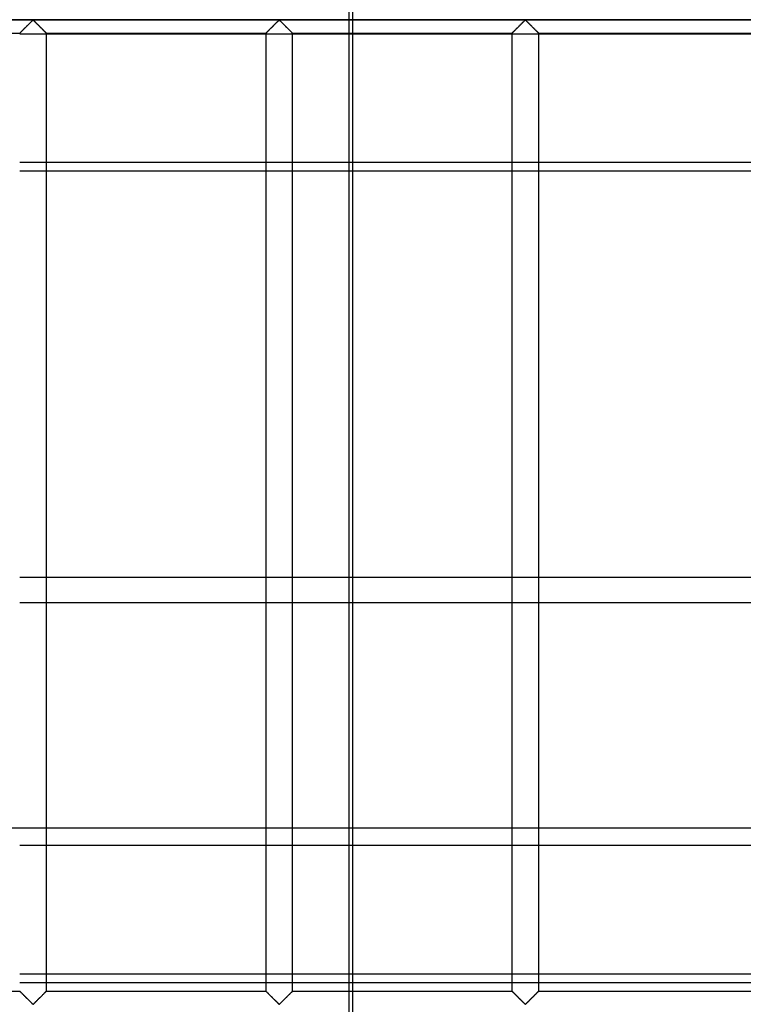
# Model space of a CAD drawing. Header units: millimetres. Extents: x -572 to 572, y -572 to 572.
# Tile 11 of 59: x -140 to -5, y -459 to -276. Entities that reach past the tile are written whole.
import ezdxf

# ---------------------------------------------------------------- set-up
doc = ezdxf.new("R2010")
doc.units = ezdxf.units.MM
doc.layers.add('MAIN-1', color=7, linetype='Continuous')
doc.layers.add('MAIN-2', color=7, linetype='Continuous')

msp = doc.modelspace()

# ---------------------------------------------------------------- linework, layer by layer
at = {"layer": 'MAIN-1'}
for p, q in [((551.25, -275.62), (-551.25, -275.62)), ((-139.7, -277.52), (-139.6, -277.41)), ((-139.6, -277.41), (-139.49, -277.3)), ((-139.49, -277.3), (-139.38, -277.19)), ((-139.38, -277.19), (-139.26, -277.08)), ((-139.26, -277.08), (-139.14, -276.96)), ((-139.14, -276.96), (-139.02, -276.84)), ((-139.02, -276.84), (-138.9, -276.72)), ((-138.9, -276.72), (-138.78, -276.6)), ((-138.78, -276.6), (-138.67, -276.48)), ((-138.67, -276.48), (-138.55, -276.37)), ((-138.55, -276.37), (-138.44, -276.25)), ((-138.44, -276.25), (-138.32, -276.14)), ((-138.32, -276.14), (-138.22, -276.04)), ((-138.22, -276.04), (-138.12, -275.94)), ((-138.12, -275.94), (-138.02, -275.84)), ((-138.02, -275.84), (-137.93, -275.76)), ((-137.93, -275.76), (-137.81, -275.7)), ((-137.81, -275.7), (-137.74, -275.73)), ((-137.74, -275.73), (-137.68, -275.77)), ((-137.68, -275.77), (-137.63, -275.82)), ((-137.63, -275.82), (-137.58, -275.87)), ((-137.58, -275.87), (-137.52, -275.92)), ((-137.52, -275.92), (-137.46, -275.98)), ((-137.46, -275.98), (-137.41, -276.04)), ((-137.41, -276.04), (-137.34, -276.1)), ((-137.34, -276.1), (-137.28, -276.16)), ((-137.28, -276.16), (-137.22, -276.22)), ((-137.22, -276.22), (-137.15, -276.29)), ((-137.15, -276.29), (-137.09, -276.35)), ((-137.09, -276.35), (-137.02, -276.42)), ((-137.02, -276.42), (-136.95, -276.49)), ((-136.95, -276.49), (-136.89, -276.55)), ((-136.89, -276.55), (-136.82, -276.62)), ((-136.82, -276.62), (-136.75, -276.69)), ((-136.75, -276.69), (-136.68, -276.76)), ((-136.68, -276.76), (-136.61, -276.83)), ((-136.61, -276.83), (-136.54, -276.9)), ((-136.54, -276.9), (-136.47, -276.97)), ((-136.47, -276.97), (-136.41, -277.03)), ((-136.41, -277.03), (-136.34, -277.1)), ((-136.34, -277.1), (-136.27, -277.17)), ((-136.27, -277.17), (-136.21, -277.23)), ((-136.21, -277.23), (-136.14, -277.3)), ((-136.14, -277.3), (-136.08, -277.36)), ((-136.08, -277.36), (-136.02, -277.42)), ((-136.02, -277.42), (-135.96, -277.48)), ((-93.77, -277.52), (-93.66, -277.41)), ((-93.66, -277.41), (-93.55, -277.3)), ((-93.55, -277.3), (-93.44, -277.19)), ((-93.44, -277.19), (-93.32, -277.08)), ((-93.32, -277.08), (-93.21, -276.96)), ((-93.21, -276.96), (-93.09, -276.84)), ((-93.09, -276.84), (-92.97, -276.72)), ((-92.97, -276.72), (-92.85, -276.6)), ((-92.85, -276.6), (-92.73, -276.48)), ((-92.73, -276.48), (-92.61, -276.37)), ((-92.61, -276.37), (-92.5, -276.25)), ((-92.5, -276.25), (-92.39, -276.14)), ((-92.39, -276.14), (-92.28, -276.04)), ((-92.28, -276.04), (-92.18, -275.94)), ((-92.18, -275.94), (-92.08, -275.84)), ((-92.08, -275.84), (-91.99, -275.76)), ((-91.99, -275.76), (-91.88, -275.7)), ((-91.88, -275.7), (-91.8, -275.73)), ((-91.8, -275.73), (-91.75, -275.77)), ((-91.75, -275.77), (-91.69, -275.82)), ((-91.69, -275.82), (-91.64, -275.87)), ((-91.64, -275.87), (-91.58, -275.92)), ((-91.58, -275.92), (-91.53, -275.98)), ((-91.53, -275.98), (-91.47, -276.04)), ((-91.47, -276.04), (-91.41, -276.1)), ((-91.41, -276.1), (-91.34, -276.16)), ((-91.34, -276.16), (-91.28, -276.22)), ((-91.28, -276.22), (-91.22, -276.29)), ((-91.22, -276.29), (-91.15, -276.35)), ((-91.15, -276.35), (-91.08, -276.42)), ((-91.08, -276.42), (-91.02, -276.49)), ((-91.02, -276.49), (-90.95, -276.55)), ((-90.95, -276.55), (-90.88, -276.62)), ((-90.88, -276.62), (-90.81, -276.69)), ((-90.81, -276.69), (-90.74, -276.76)), ((-90.74, -276.76), (-90.67, -276.83)), ((-90.67, -276.83), (-90.6, -276.9)), ((-90.6, -276.9), (-90.54, -276.97)), ((-90.54, -276.97), (-90.47, -277.03)), ((-90.47, -277.03), (-90.4, -277.1)), ((-90.4, -277.1), (-90.33, -277.17)), ((-90.33, -277.17), (-90.27, -277.23)), ((-90.27, -277.23), (-90.2, -277.3)), ((-90.2, -277.3), (-90.14, -277.36)), ((-90.14, -277.36), (-90.08, -277.42)), ((-90.08, -277.42), (-90.02, -277.48)), ((-47.83, -277.52), (-47.72, -277.41)), ((-47.72, -277.41), (-47.62, -277.3)), ((-47.62, -277.3), (-47.5, -277.19)), ((-47.5, -277.19), (-47.39, -277.08)), ((-47.39, -277.08), (-47.27, -276.96)), ((-47.27, -276.96), (-47.15, -276.84)), ((-47.15, -276.84), (-47.03, -276.72)), ((-47.03, -276.72), (-46.91, -276.6)), ((-46.91, -276.6), (-46.79, -276.48)), ((-46.79, -276.48), (-46.67, -276.37)), ((-46.67, -276.37), (-46.56, -276.25)), ((-46.56, -276.25), (-46.45, -276.14)), ((-46.45, -276.14), (-46.34, -276.04)), ((-46.34, -276.04), (-46.24, -275.94)), ((-46.24, -275.94), (-46.14, -275.84)), ((-46.14, -275.84), (-46.05, -275.76)), ((-46.05, -275.76), (-45.94, -275.7)), ((-45.94, -275.7), (-45.86, -275.73)), ((-45.86, -275.73), (-45.81, -275.77)), ((-45.81, -275.77), (-45.76, -275.82)), ((-45.76, -275.82), (-45.7, -275.87)), ((-45.7, -275.87), (-45.65, -275.92)), ((-45.65, -275.92), (-45.59, -275.98)), ((-45.59, -275.98), (-45.53, -276.04)), ((-45.53, -276.04), (-45.47, -276.1)), ((-45.47, -276.1), (-45.41, -276.16)), ((-45.41, -276.16), (-45.34, -276.22)), ((-45.34, -276.22), (-45.28, -276.29)), ((-45.28, -276.29), (-45.21, -276.35)), ((-45.21, -276.35), (-45.15, -276.42)), ((-45.15, -276.42), (-45.08, -276.49)), ((-45.08, -276.49), (-45.01, -276.55)), ((-45.01, -276.55), (-44.94, -276.62)), ((-44.94, -276.62), (-44.87, -276.69)), ((-44.87, -276.69), (-44.81, -276.76)), ((-44.81, -276.76), (-44.74, -276.83)), ((-44.74, -276.83), (-44.67, -276.9)), ((-44.67, -276.9), (-44.6, -276.97)), ((-44.6, -276.97), (-44.53, -277.03)), ((-44.53, -277.03), (-44.46, -277.1)), ((-44.46, -277.1), (-44.4, -277.17)), ((-44.4, -277.17), (-44.33, -277.23)), ((-44.33, -277.23), (-44.27, -277.3)), ((-44.27, -277.3), (-44.2, -277.36)), ((-44.2, -277.36), (-44.14, -277.42)), ((-44.14, -277.42), (-44.08, -277.48)), ((-181.25, -278.12), (-140.31, -278.12)), ((-140.31, -278.12), (-140.3, -278.12)), ((-140.3, -278.12), (-140.28, -278.1)), ((-140.28, -278.1), (-140.25, -278.06)), ((-140.25, -278.06), (-140.2, -278.02)), ((-140.2, -278.02), (-140.14, -277.96)), ((-140.14, -277.96), (-140.07, -277.89)), ((-140.07, -277.89), (-139.99, -277.81)), ((-139.99, -277.81), (-139.9, -277.72)), ((-139.9, -277.72), (-139.81, -277.62)), ((-139.81, -277.62), (-139.7, -277.52)), ((-135.96, -277.48), (-135.9, -277.54)), ((-135.9, -277.54), (-135.84, -277.6)), ((-135.84, -277.6), (-135.78, -277.66)), ((-135.78, -277.66), (-135.73, -277.71)), ((-135.73, -277.71), (-135.67, -277.76)), ((-135.67, -277.76), (-135.62, -277.81)), ((-135.62, -277.81), (-135.58, -277.86)), ((-135.58, -277.86), (-135.53, -277.91)), ((-135.53, -277.91), (-135.49, -277.95)), ((-135.49, -277.95), (-135.46, -277.98)), ((-135.46, -277.98), (-135.42, -278.02)), ((-135.42, -278.02), (-135.39, -278.04)), ((-135.39, -278.04), (-135.37, -278.07)), ((-135.37, -278.07), (-135.35, -278.09)), ((-135.35, -278.09), (-135.33, -278.1)), ((-135.33, -278.1), (-135.32, -278.12)), ((-135.32, -278.12), (-135.32, -278.12)), ((-135.32, -278.12), (-135.31, -278.12)), ((-135.31, -456.88), (-135.31, -278.12)), ((-135.31, -278.12), (-94.37, -278.12)), ((-135.31, -278.22), (-94.37, -278.22)), ((-94.37, -278.12), (-94.35, -278.1)), ((-94.37, -278.12), (-94.37, -456.88)), ((-94.37, -278.12), (-94.37, -278.12)), ((-94.35, -278.1), (-94.31, -278.06)), ((-94.31, -278.06), (-94.27, -278.02)), ((-94.27, -278.02), (-94.21, -277.96)), ((-94.21, -277.96), (-94.14, -277.89)), ((-94.14, -277.89), (-94.05, -277.81)), ((-94.05, -277.81), (-93.97, -277.72)), ((-93.97, -277.72), (-93.87, -277.62)), ((-93.87, -277.62), (-93.77, -277.52)), ((-90.02, -277.48), (-89.96, -277.54)), ((-89.96, -277.54), (-89.9, -277.6)), ((-89.9, -277.6), (-89.84, -277.66)), ((-89.84, -277.66), (-89.79, -277.71)), ((-89.79, -277.71), (-89.74, -277.76)), ((-89.74, -277.76), (-89.69, -277.81)), ((-89.69, -277.81), (-89.64, -277.86)), ((-89.64, -277.86), (-89.6, -277.91)), ((-89.6, -277.91), (-89.56, -277.95)), ((-89.56, -277.95), (-89.52, -277.98)), ((-89.52, -277.98), (-89.49, -278.02)), ((-89.49, -278.02), (-89.46, -278.04)), ((-89.46, -278.04), (-89.43, -278.07)), ((-89.43, -278.07), (-89.41, -278.09)), ((-89.41, -278.09), (-89.4, -278.1)), ((-89.4, -278.1), (-89.39, -278.12)), ((-89.39, -278.12), (-89.38, -278.12)), ((-89.38, -456.88), (-89.38, -278.12)), ((-89.38, -278.12), (-89.38, -278.12)), ((-89.38, -278.12), (-48.44, -278.12)), ((-89.38, -278.22), (-78.91, -278.22)), ((-78.91, -278.12), (-78.91, -456.88)), ((-48.44, -278.12), (-48.44, -456.88)), ((-48.44, -278.12), (-48.43, -278.12)), ((-48.43, -278.12), (-48.41, -278.1)), ((-48.41, -278.1), (-48.37, -278.06)), ((-48.37, -278.06), (-48.33, -278.02)), ((-48.33, -278.02), (-48.27, -277.96)), ((-48.27, -277.96), (-48.2, -277.89)), ((-48.2, -277.89), (-48.12, -277.81)), ((-48.12, -277.81), (-48.03, -277.72)), ((-48.03, -277.72), (-47.93, -277.62)), ((-47.93, -277.62), (-47.83, -277.52)), ((-44.08, -277.48), (-44.02, -277.54)), ((-44.02, -277.54), (-43.96, -277.6)), ((-43.96, -277.6), (-43.91, -277.66)), ((-43.91, -277.66), (-43.85, -277.71)), ((-43.85, -277.71), (-43.8, -277.76)), ((-43.8, -277.76), (-43.75, -277.81)), ((-43.75, -277.81), (-43.7, -277.86)), ((-43.7, -277.86), (-43.66, -277.91)), ((-43.66, -277.91), (-43.62, -277.95)), ((-43.62, -277.95), (-43.58, -277.98)), ((-43.58, -277.98), (-43.55, -278.02)), ((-43.55, -278.02), (-43.52, -278.04)), ((-43.52, -278.04), (-43.5, -278.07)), ((-43.5, -278.07), (-43.47, -278.09)), ((-43.47, -278.09), (-43.46, -278.1)), ((-43.46, -278.1), (-43.45, -278.12)), ((-43.45, -278.12), (-43.44, -278.12)), ((-43.44, -456.88), (-43.44, -278.12)), ((-43.44, -278.12), (-43.44, -278.12)), ((-43.44, -278.12), (-2.5, -278.12)), ((-94.37, -302.27), (-135.31, -302.27)), ((-78.91, -302.27), (-89.38, -302.27)), ((-135.31, -303.82), (-94.37, -303.82)), ((-89.38, -303.82), (-78.91, -303.82)), ((-135.31, -379.65), (-94.37, -379.65)), ((-89.38, -379.65), (-78.91, -379.65)), ((-94.37, -384.4), (-135.31, -384.4)), ((-78.91, -384.4), (-89.38, -384.4)), ((-135.31, -429.65), (-94.37, -429.65)), ((-89.38, -429.65), (-78.91, -429.65)), ((-94.37, -453.7), (-135.31, -453.7)), ((-78.91, -453.7), (-89.38, -453.7)), ((-135.31, -455.25), (-94.37, -455.25)), ((-89.38, -455.25), (-78.91, -455.25)), ((-181.25, -456.88), (-140.31, -456.88)), ((-140.3, -456.88), (-140.31, -456.88)), ((-140.31, -456.88), (-140.31, -456.88)), ((-140.29, -456.9), (-140.3, -456.88)), ((-140.28, -456.91), (-140.29, -456.9)), ((-140.25, -456.93), (-140.28, -456.91)), ((-140.23, -456.96), (-140.25, -456.93)), ((-140.2, -456.98), (-140.23, -456.96)), ((-140.17, -457.02), (-140.2, -456.98)), ((-140.13, -457.05), (-140.17, -457.02)), ((-140.09, -457.09), (-140.13, -457.05)), ((-140.05, -457.14), (-140.09, -457.09)), ((-140, -457.19), (-140.05, -457.14)), ((-139.95, -457.24), (-140, -457.19)), ((-139.9, -457.29), (-139.95, -457.24)), ((-139.84, -457.34), (-139.9, -457.29)), ((-139.79, -457.4), (-139.84, -457.34)), ((-139.73, -457.46), (-139.79, -457.4)), ((-139.67, -457.52), (-139.73, -457.46)), ((-139.61, -457.58), (-139.67, -457.52)), ((-135.92, -457.48), (-136.03, -457.59)), ((-135.82, -457.38), (-135.92, -457.48)), ((-135.72, -457.28), (-135.82, -457.38)), ((-135.63, -457.19), (-135.72, -457.28)), ((-135.55, -457.11), (-135.63, -457.19)), ((-135.48, -457.04), (-135.55, -457.11)), ((-135.42, -456.98), (-135.48, -457.04)), ((-135.38, -456.94), (-135.42, -456.98)), ((-135.34, -456.9), (-135.38, -456.94)), ((-135.32, -456.88), (-135.34, -456.9)), ((-135.31, -456.88), (-135.32, -456.88)), ((-135.31, -456.88), (-94.37, -456.88)), ((-94.36, -456.88), (-94.37, -456.88)), ((-94.37, -456.88), (-94.37, -456.88)), ((-94.35, -456.9), (-94.36, -456.88)), ((-94.34, -456.91), (-94.35, -456.9)), ((-94.32, -456.93), (-94.34, -456.91)), ((-94.29, -456.96), (-94.32, -456.93)), ((-94.26, -456.98), (-94.29, -456.96)), ((-94.23, -457.02), (-94.26, -456.98)), ((-94.19, -457.05), (-94.23, -457.02)), ((-94.15, -457.09), (-94.19, -457.05)), ((-94.11, -457.14), (-94.15, -457.09)), ((-94.06, -457.19), (-94.11, -457.14)), ((-94.01, -457.24), (-94.06, -457.19)), ((-93.96, -457.29), (-94.01, -457.24)), ((-93.91, -457.34), (-93.96, -457.29)), ((-93.85, -457.4), (-93.91, -457.34)), ((-93.79, -457.46), (-93.85, -457.4)), ((-93.73, -457.52), (-93.79, -457.46)), ((-93.67, -457.58), (-93.73, -457.52)), ((-89.98, -457.48), (-90.09, -457.59)), ((-89.88, -457.38), (-89.98, -457.48)), ((-89.78, -457.28), (-89.88, -457.38)), ((-89.7, -457.19), (-89.78, -457.28)), ((-89.61, -457.11), (-89.7, -457.19)), ((-89.54, -457.04), (-89.61, -457.11)), ((-89.48, -456.98), (-89.54, -457.04)), ((-89.44, -456.94), (-89.48, -456.98)), ((-89.4, -456.9), (-89.44, -456.94)), ((-89.38, -456.88), (-89.4, -456.9)), ((-89.38, -456.88), (-89.38, -456.88)), ((-89.38, -456.88), (-48.44, -456.88)), ((-48.43, -456.88), (-48.44, -456.88)), ((-48.42, -456.9), (-48.43, -456.88)), ((-48.43, -456.88), (-48.43, -456.88)), ((-48.4, -456.91), (-48.42, -456.9)), ((-48.38, -456.93), (-48.4, -456.91)), ((-48.36, -456.96), (-48.38, -456.93)), ((-48.33, -456.98), (-48.36, -456.96)), ((-48.29, -457.02), (-48.33, -456.98)), ((-48.26, -457.05), (-48.29, -457.02)), ((-48.22, -457.09), (-48.26, -457.05)), ((-48.17, -457.14), (-48.22, -457.09)), ((-48.13, -457.19), (-48.17, -457.14)), ((-48.08, -457.24), (-48.13, -457.19)), ((-48.02, -457.29), (-48.08, -457.24)), ((-47.97, -457.34), (-48.02, -457.29)), ((-47.91, -457.4), (-47.97, -457.34)), ((-47.85, -457.46), (-47.91, -457.4)), ((-47.79, -457.52), (-47.85, -457.46)), ((-47.73, -457.58), (-47.79, -457.52)), ((-44.05, -457.48), (-44.15, -457.59)), ((-43.94, -457.38), (-44.05, -457.48)), ((-43.85, -457.28), (-43.94, -457.38)), ((-43.76, -457.19), (-43.85, -457.28)), ((-43.68, -457.11), (-43.76, -457.19)), ((-43.61, -457.04), (-43.68, -457.11)), ((-43.55, -456.98), (-43.61, -457.04)), ((-43.5, -456.94), (-43.55, -456.98)), ((-43.47, -456.9), (-43.5, -456.94)), ((-43.45, -456.88), (-43.47, -456.9)), ((-43.44, -456.88), (-43.45, -456.88)), ((-43.44, -456.88), (-2.5, -456.88)), ((-139.55, -457.64), (-139.61, -457.58)), ((-139.48, -457.7), (-139.55, -457.64)), ((-139.42, -457.77), (-139.48, -457.7)), ((-139.35, -457.83), (-139.42, -457.77)), ((-139.29, -457.9), (-139.35, -457.83)), ((-139.22, -457.97), (-139.29, -457.9)), ((-139.15, -458.03), (-139.22, -457.97)), ((-139.08, -458.1), (-139.15, -458.03)), ((-139.01, -458.17), (-139.08, -458.1)), ((-138.94, -458.24), (-139.01, -458.17)), ((-138.88, -458.31), (-138.94, -458.24)), ((-138.81, -458.38), (-138.88, -458.31)), ((-138.74, -458.45), (-138.81, -458.38)), ((-138.67, -458.51), (-138.74, -458.45)), ((-138.6, -458.58), (-138.67, -458.51)), ((-138.54, -458.65), (-138.6, -458.58)), ((-138.47, -458.71), (-138.54, -458.65)), ((-138.41, -458.78), (-138.47, -458.71)), ((-138.34, -458.84), (-138.41, -458.78)), ((-138.28, -458.9), (-138.34, -458.84)), ((-138.22, -458.96), (-138.28, -458.9)), ((-138.16, -459.02), (-138.22, -458.96)), ((-138.1, -459.08), (-138.16, -459.02)), ((-138.05, -459.13), (-138.1, -459.08)), ((-137.99, -459.18), (-138.05, -459.13)), ((-137.94, -459.23), (-137.99, -459.18)), ((-137.89, -459.27), (-137.94, -459.23)), ((-137.81, -459.3), (-137.89, -459.27)), ((-137.7, -459.24), (-137.81, -459.3)), ((-137.61, -459.16), (-137.7, -459.24)), ((-137.51, -459.06), (-137.61, -459.16)), ((-137.41, -458.96), (-137.51, -459.06)), ((-137.3, -458.86), (-137.41, -458.96)), ((-137.19, -458.75), (-137.3, -458.86)), ((-137.08, -458.63), (-137.19, -458.75)), ((-136.96, -458.52), (-137.08, -458.63)), ((-136.84, -458.4), (-136.96, -458.52)), ((-136.72, -458.28), (-136.84, -458.4)), ((-136.6, -458.16), (-136.72, -458.28)), ((-136.48, -458.04), (-136.6, -458.16)), ((-136.36, -457.92), (-136.48, -458.04)), ((-136.25, -457.81), (-136.36, -457.92)), ((-136.13, -457.7), (-136.25, -457.81)), ((-136.03, -457.59), (-136.13, -457.7)), ((-93.61, -457.64), (-93.67, -457.58)), ((-93.55, -457.7), (-93.61, -457.64)), ((-93.48, -457.77), (-93.55, -457.7)), ((-93.42, -457.83), (-93.48, -457.77)), ((-93.35, -457.9), (-93.42, -457.83)), ((-93.28, -457.97), (-93.35, -457.9)), ((-93.21, -458.03), (-93.28, -457.97)), ((-93.15, -458.1), (-93.21, -458.03)), ((-93.08, -458.17), (-93.15, -458.1)), ((-93.01, -458.24), (-93.08, -458.17)), ((-92.94, -458.31), (-93.01, -458.24)), ((-92.87, -458.38), (-92.94, -458.31)), ((-92.8, -458.45), (-92.87, -458.38)), ((-92.73, -458.51), (-92.8, -458.45)), ((-92.67, -458.58), (-92.73, -458.51)), ((-92.6, -458.65), (-92.67, -458.58)), ((-92.53, -458.71), (-92.6, -458.65)), ((-92.47, -458.78), (-92.53, -458.71)), ((-92.41, -458.84), (-92.47, -458.78)), ((-92.34, -458.9), (-92.41, -458.84)), ((-92.28, -458.96), (-92.34, -458.9)), ((-92.22, -459.02), (-92.28, -458.96)), ((-92.17, -459.08), (-92.22, -459.02)), ((-92.11, -459.13), (-92.17, -459.08)), ((-92.06, -459.18), (-92.11, -459.13)), ((-92, -459.23), (-92.06, -459.18)), ((-91.95, -459.27), (-92, -459.23)), ((-91.88, -459.3), (-91.95, -459.27)), ((-91.76, -459.24), (-91.88, -459.3)), ((-91.67, -459.16), (-91.76, -459.24)), ((-91.57, -459.06), (-91.67, -459.16)), ((-91.47, -458.96), (-91.57, -459.06)), ((-91.36, -458.86), (-91.47, -458.96)), ((-91.25, -458.75), (-91.36, -458.86)), ((-91.14, -458.63), (-91.25, -458.75)), ((-91.02, -458.52), (-91.14, -458.63)), ((-90.9, -458.4), (-91.02, -458.52)), ((-90.78, -458.28), (-90.9, -458.4)), ((-90.66, -458.16), (-90.78, -458.28)), ((-90.54, -458.04), (-90.66, -458.16)), ((-90.43, -457.92), (-90.54, -458.04)), ((-90.31, -457.81), (-90.43, -457.92)), ((-90.2, -457.7), (-90.31, -457.81)), ((-90.09, -457.59), (-90.2, -457.7)), ((-47.67, -457.64), (-47.73, -457.58)), ((-47.61, -457.7), (-47.67, -457.64)), ((-47.54, -457.77), (-47.61, -457.7)), ((-47.48, -457.83), (-47.54, -457.77)), ((-47.41, -457.9), (-47.48, -457.83)), ((-47.34, -457.97), (-47.41, -457.9)), ((-47.28, -458.03), (-47.34, -457.97)), ((-47.21, -458.1), (-47.28, -458.03)), ((-47.14, -458.17), (-47.21, -458.1)), ((-47.07, -458.24), (-47.14, -458.17)), ((-47, -458.31), (-47.07, -458.24)), ((-46.93, -458.38), (-47, -458.31)), ((-46.86, -458.45), (-46.93, -458.38)), ((-46.8, -458.51), (-46.86, -458.45)), ((-46.73, -458.58), (-46.8, -458.51)), ((-46.66, -458.65), (-46.73, -458.58)), ((-46.6, -458.71), (-46.66, -458.65)), ((-46.53, -458.78), (-46.6, -458.71)), ((-46.47, -458.84), (-46.53, -458.78)), ((-46.41, -458.9), (-46.47, -458.84)), ((-46.34, -458.96), (-46.41, -458.9)), ((-46.29, -459.02), (-46.34, -458.96)), ((-46.23, -459.08), (-46.29, -459.02)), ((-46.17, -459.13), (-46.23, -459.08)), ((-46.12, -459.18), (-46.17, -459.13)), ((-46.07, -459.23), (-46.12, -459.18)), ((-46.01, -459.27), (-46.07, -459.23)), ((-45.94, -459.3), (-46.01, -459.27)), ((-45.82, -459.24), (-45.94, -459.3)), ((-45.73, -459.16), (-45.82, -459.24)), ((-45.63, -459.06), (-45.73, -459.16)), ((-45.53, -458.96), (-45.63, -459.06)), ((-45.43, -458.86), (-45.53, -458.96)), ((-45.31, -458.75), (-45.43, -458.86)), ((-45.2, -458.63), (-45.31, -458.75)), ((-45.08, -458.52), (-45.2, -458.63)), ((-44.97, -458.4), (-45.08, -458.52)), ((-44.85, -458.28), (-44.97, -458.4)), ((-44.73, -458.16), (-44.85, -458.28)), ((-44.61, -458.04), (-44.73, -458.16)), ((-44.49, -457.92), (-44.61, -458.04)), ((-44.37, -457.81), (-44.49, -457.92)), ((-44.26, -457.7), (-44.37, -457.81)), ((-44.15, -457.59), (-44.26, -457.7))]:
    msp.add_line(p, q, dxfattribs=at)
at = {"layer": 'MAIN-2'}
for p, q in [((-78.13, -518.95), (-78.13, -106.01)), ((-78.91, -273.12), (-78.91, -278.12)), ((-548.75, -275.62), (548.75, -275.62)), ((-139.57, -277.38), (-139.65, -277.47)), ((-139.48, -277.29), (-139.57, -277.38)), ((-139.39, -277.2), (-139.48, -277.29)), ((-139.3, -277.11), (-139.39, -277.2)), ((-139.2, -277.02), (-139.3, -277.11)), ((-139.11, -276.92), (-139.2, -277.02)), ((-139.01, -276.82), (-139.11, -276.92)), ((-138.91, -276.73), (-139.01, -276.82)), ((-138.82, -276.63), (-138.91, -276.73)), ((-138.72, -276.54), (-138.82, -276.63)), ((-138.63, -276.44), (-138.72, -276.54)), ((-138.53, -276.35), (-138.63, -276.44)), ((-138.44, -276.26), (-138.53, -276.35)), ((-138.35, -276.17), (-138.44, -276.26)), ((-138.26, -276.08), (-138.35, -276.17)), ((-138.18, -276), (-138.26, -276.08)), ((-138.1, -275.92), (-138.18, -276)), ((-138.02, -275.84), (-138.1, -275.92)), ((-137.95, -275.78), (-138.02, -275.84)), ((-137.87, -275.71), (-137.95, -275.78)), ((-137.76, -275.71), (-137.87, -275.71)), ((-137.68, -275.78), (-137.76, -275.71)), ((-137.6, -275.84), (-137.68, -275.78)), ((-137.53, -275.92), (-137.6, -275.84)), ((-137.45, -276), (-137.53, -275.92)), ((-137.36, -276.08), (-137.45, -276)), ((-137.27, -276.17), (-137.36, -276.08)), ((-137.18, -276.26), (-137.27, -276.17)), ((-137.09, -276.35), (-137.18, -276.26)), ((-137, -276.44), (-137.09, -276.35)), ((-136.9, -276.54), (-137, -276.44)), ((-136.81, -276.63), (-136.9, -276.54)), ((-136.71, -276.73), (-136.81, -276.63)), ((-136.62, -276.82), (-136.71, -276.73)), ((-136.52, -276.92), (-136.62, -276.82)), ((-136.42, -277.02), (-136.52, -276.92)), ((-136.33, -277.11), (-136.42, -277.02)), ((-136.23, -277.2), (-136.33, -277.11)), ((-136.14, -277.29), (-136.23, -277.2)), ((-136.06, -277.38), (-136.14, -277.29)), ((-135.97, -277.47), (-136.06, -277.38)), ((-93.63, -277.38), (-93.72, -277.47)), ((-93.54, -277.29), (-93.63, -277.38)), ((-93.45, -277.2), (-93.54, -277.29)), ((-93.36, -277.11), (-93.45, -277.2)), ((-93.26, -277.02), (-93.36, -277.11)), ((-93.17, -276.92), (-93.26, -277.02)), ((-93.07, -276.82), (-93.17, -276.92)), ((-92.98, -276.73), (-93.07, -276.82)), ((-92.88, -276.63), (-92.98, -276.73)), ((-92.78, -276.54), (-92.88, -276.63)), ((-92.69, -276.44), (-92.78, -276.54)), ((-92.6, -276.35), (-92.69, -276.44)), ((-92.5, -276.26), (-92.6, -276.35)), ((-92.41, -276.17), (-92.5, -276.26)), ((-92.33, -276.08), (-92.41, -276.17)), ((-92.24, -276), (-92.33, -276.08)), ((-92.16, -275.92), (-92.24, -276)), ((-92.08, -275.84), (-92.16, -275.92)), ((-92.01, -275.78), (-92.08, -275.84)), ((-91.93, -275.71), (-92.01, -275.78)), ((-91.82, -275.71), (-91.93, -275.71)), ((-91.74, -275.78), (-91.82, -275.71)), ((-91.67, -275.84), (-91.74, -275.78)), ((-91.59, -275.92), (-91.67, -275.84)), ((-91.51, -276), (-91.59, -275.92)), ((-91.42, -276.08), (-91.51, -276)), ((-91.34, -276.17), (-91.42, -276.08)), ((-91.25, -276.26), (-91.34, -276.17)), ((-91.15, -276.35), (-91.25, -276.26)), ((-91.06, -276.44), (-91.15, -276.35)), ((-90.97, -276.54), (-91.06, -276.44)), ((-90.87, -276.63), (-90.97, -276.54)), ((-90.77, -276.73), (-90.87, -276.63)), ((-90.68, -276.82), (-90.77, -276.73)), ((-90.58, -276.92), (-90.68, -276.82)), ((-90.49, -277.02), (-90.58, -276.92)), ((-90.39, -277.11), (-90.49, -277.02)), ((-90.3, -277.2), (-90.39, -277.11)), ((-90.21, -277.29), (-90.3, -277.2)), ((-90.12, -277.38), (-90.21, -277.29)), ((-90.03, -277.47), (-90.12, -277.38)), ((-47.69, -277.38), (-47.78, -277.47)), ((-47.61, -277.29), (-47.69, -277.38)), ((-47.52, -277.2), (-47.61, -277.29)), ((-47.42, -277.11), (-47.52, -277.2)), ((-47.33, -277.02), (-47.42, -277.11)), ((-47.23, -276.92), (-47.33, -277.02)), ((-47.13, -276.82), (-47.23, -276.92)), ((-47.04, -276.73), (-47.13, -276.82)), ((-46.94, -276.63), (-47.04, -276.73)), ((-46.85, -276.54), (-46.94, -276.63)), ((-46.75, -276.44), (-46.85, -276.54)), ((-46.66, -276.35), (-46.75, -276.44)), ((-46.57, -276.26), (-46.66, -276.35)), ((-46.48, -276.17), (-46.57, -276.26)), ((-46.39, -276.08), (-46.48, -276.17)), ((-46.3, -276), (-46.39, -276.08)), ((-46.22, -275.92), (-46.3, -276)), ((-46.15, -275.84), (-46.22, -275.92)), ((-46.07, -275.78), (-46.15, -275.84)), ((-45.99, -275.71), (-46.07, -275.78)), ((-45.88, -275.71), (-45.99, -275.71)), ((-45.8, -275.78), (-45.88, -275.71)), ((-45.73, -275.84), (-45.8, -275.78)), ((-45.65, -275.92), (-45.73, -275.84)), ((-45.57, -276), (-45.65, -275.92)), ((-45.49, -276.08), (-45.57, -276)), ((-45.4, -276.17), (-45.49, -276.08)), ((-45.31, -276.26), (-45.4, -276.17)), ((-45.22, -276.35), (-45.31, -276.26)), ((-45.12, -276.44), (-45.22, -276.35)), ((-45.03, -276.54), (-45.12, -276.44)), ((-44.93, -276.63), (-45.03, -276.54)), ((-44.84, -276.73), (-44.93, -276.63)), ((-44.74, -276.82), (-44.84, -276.73)), ((-44.64, -276.92), (-44.74, -276.82)), ((-44.55, -277.02), (-44.64, -276.92)), ((-44.45, -277.11), (-44.55, -277.02)), ((-44.36, -277.2), (-44.45, -277.11)), ((-44.27, -277.29), (-44.36, -277.2)), ((-44.18, -277.38), (-44.27, -277.29)), ((-44.1, -277.47), (-44.18, -277.38)), ((-140.29, -278.11), (-140.31, -278.12)), ((-140.31, -278.12), (-140.31, -278.12)), ((-140.31, -278.22), (-135.31, -278.22)), ((-140.27, -278.08), (-140.29, -278.11)), ((-140.24, -278.05), (-140.27, -278.08)), ((-140.2, -278.01), (-140.24, -278.05)), ((-140.15, -277.97), (-140.2, -278.01)), ((-140.1, -277.91), (-140.15, -277.97)), ((-140.04, -277.85), (-140.1, -277.91)), ((-139.97, -277.78), (-140.04, -277.85)), ((-139.9, -277.71), (-139.97, -277.78)), ((-139.82, -277.63), (-139.9, -277.71)), ((-139.74, -277.55), (-139.82, -277.63)), ((-139.65, -277.47), (-139.74, -277.55)), ((-135.89, -277.55), (-135.97, -277.47)), ((-135.81, -277.63), (-135.89, -277.55)), ((-135.73, -277.71), (-135.81, -277.63)), ((-135.65, -277.78), (-135.73, -277.71)), ((-135.59, -277.85), (-135.65, -277.78)), ((-135.53, -277.91), (-135.59, -277.85)), ((-135.47, -277.97), (-135.53, -277.91)), ((-135.42, -278.01), (-135.47, -277.97)), ((-135.38, -278.05), (-135.42, -278.01)), ((-135.35, -278.08), (-135.38, -278.05)), ((-135.33, -278.11), (-135.35, -278.08)), ((-135.32, -278.12), (-135.33, -278.11)), ((-135.31, -278.12), (-135.32, -278.12)), ((-94.36, -278.11), (-94.37, -278.12)), ((-94.37, -278.12), (-94.37, -278.12)), ((-94.37, -278.22), (-89.38, -278.22)), ((-94.33, -278.08), (-94.36, -278.11)), ((-94.3, -278.05), (-94.33, -278.08)), ((-94.26, -278.01), (-94.3, -278.05)), ((-94.22, -277.97), (-94.26, -278.01)), ((-94.16, -277.91), (-94.22, -277.97)), ((-94.1, -277.85), (-94.16, -277.91)), ((-94.03, -277.78), (-94.1, -277.85)), ((-93.96, -277.71), (-94.03, -277.78)), ((-93.88, -277.63), (-93.96, -277.71)), ((-93.8, -277.55), (-93.88, -277.63)), ((-93.72, -277.47), (-93.8, -277.55)), ((-89.95, -277.55), (-90.03, -277.47)), ((-89.87, -277.63), (-89.95, -277.55)), ((-89.79, -277.71), (-89.87, -277.63)), ((-89.72, -277.78), (-89.79, -277.71)), ((-89.65, -277.85), (-89.72, -277.78)), ((-89.59, -277.91), (-89.65, -277.85)), ((-89.53, -277.97), (-89.59, -277.91)), ((-89.49, -278.01), (-89.53, -277.97)), ((-89.45, -278.05), (-89.49, -278.01)), ((-89.42, -278.08), (-89.45, -278.05)), ((-89.39, -278.11), (-89.42, -278.08)), ((-89.38, -278.12), (-89.39, -278.11)), ((-89.38, -278.12), (-89.38, -278.12)), ((-78.91, -278.22), (78.91, -278.22)), ((-48.43, -278.12), (-48.44, -278.12)), ((-48.42, -278.11), (-48.43, -278.12)), ((-48.4, -278.08), (-48.42, -278.11)), ((-48.37, -278.05), (-48.4, -278.08)), ((-48.33, -278.01), (-48.37, -278.05)), ((-48.28, -277.97), (-48.33, -278.01)), ((-48.22, -277.91), (-48.28, -277.97)), ((-48.16, -277.85), (-48.22, -277.91)), ((-48.1, -277.78), (-48.16, -277.85)), ((-48.02, -277.71), (-48.1, -277.78)), ((-47.94, -277.63), (-48.02, -277.71)), ((-47.86, -277.55), (-47.94, -277.63)), ((-47.78, -277.47), (-47.86, -277.55)), ((-44.01, -277.55), (-44.1, -277.47)), ((-43.93, -277.63), (-44.01, -277.55)), ((-43.85, -277.71), (-43.93, -277.63)), ((-43.78, -277.78), (-43.85, -277.71)), ((-43.71, -277.85), (-43.78, -277.78)), ((-43.65, -277.91), (-43.71, -277.85)), ((-43.6, -277.97), (-43.65, -277.91)), ((-43.55, -278.01), (-43.6, -277.97)), ((-43.51, -278.05), (-43.55, -278.01)), ((-43.48, -278.08), (-43.51, -278.05)), ((-43.46, -278.11), (-43.48, -278.08)), ((-43.44, -278.12), (-43.46, -278.11)), ((-43.44, -278.12), (-43.44, -278.12)), ((-135.31, -302.27), (-140.31, -302.27)), ((-89.38, -302.27), (-94.37, -302.27)), ((78.91, -302.27), (-78.91, -302.27)), ((-140.31, -303.82), (-135.31, -303.82)), ((-94.37, -303.82), (-89.38, -303.82)), ((-78.91, -303.82), (78.91, -303.82)), ((-140.31, -379.65), (-135.31, -379.65)), ((-94.37, -379.65), (-89.38, -379.65)), ((-78.91, -379.65), (78.91, -379.65)), ((-135.31, -384.4), (-140.31, -384.4)), ((-89.38, -384.4), (-94.37, -384.4)), ((78.91, -384.4), (-78.91, -384.4)), ((527.5, -426.44), (-527.5, -426.44)), ((-140.31, -429.65), (-135.31, -429.65)), ((-94.37, -429.65), (-89.38, -429.65)), ((-78.91, -429.65), (78.91, -429.65)), ((-135.31, -453.7), (-140.31, -453.7)), ((-89.38, -453.7), (-94.37, -453.7)), ((78.91, -453.7), (-78.91, -453.7)), ((-140.31, -455.25), (-135.31, -455.25)), ((-94.37, -455.25), (-89.38, -455.25)), ((-78.91, -455.25), (78.91, -455.25)), ((-140.31, -456.88), (-140.31, -456.88)), ((-140.31, -456.88), (-140.29, -456.89)), ((-140.29, -456.89), (-140.27, -456.92)), ((-140.27, -456.92), (-140.24, -456.95)), ((-140.24, -456.95), (-140.2, -456.99)), ((-140.2, -456.99), (-140.15, -457.03)), ((-140.15, -457.03), (-140.1, -457.09)), ((-140.1, -457.09), (-140.04, -457.15)), ((-140.04, -457.15), (-139.97, -457.22)), ((-139.97, -457.22), (-139.9, -457.29)), ((-139.9, -457.29), (-139.82, -457.37)), ((-139.82, -457.37), (-139.74, -457.45)), ((-139.74, -457.45), (-139.65, -457.53)), ((-139.65, -457.53), (-139.57, -457.62)), ((-136.06, -457.62), (-135.97, -457.53)), ((-135.97, -457.53), (-135.89, -457.45)), ((-135.89, -457.45), (-135.81, -457.37)), ((-135.81, -457.37), (-135.73, -457.29)), ((-135.73, -457.29), (-135.65, -457.22)), ((-135.65, -457.22), (-135.59, -457.15)), ((-135.59, -457.15), (-135.53, -457.09)), ((-135.53, -457.09), (-135.47, -457.03)), ((-135.47, -457.03), (-135.42, -456.99)), ((-135.42, -456.99), (-135.38, -456.95)), ((-135.38, -456.95), (-135.35, -456.92)), ((-135.35, -456.92), (-135.33, -456.89)), ((-135.33, -456.89), (-135.32, -456.88)), ((-135.32, -456.88), (-135.31, -456.88)), ((-94.37, -456.88), (-94.37, -456.88)), ((-94.37, -456.88), (-94.36, -456.89)), ((-94.36, -456.89), (-94.33, -456.92)), ((-94.33, -456.92), (-94.3, -456.95)), ((-94.3, -456.95), (-94.26, -456.99)), ((-94.26, -456.99), (-94.22, -457.03)), ((-94.22, -457.03), (-94.16, -457.09)), ((-94.16, -457.09), (-94.1, -457.15)), ((-94.1, -457.15), (-94.03, -457.22)), ((-94.03, -457.22), (-93.96, -457.29)), ((-93.96, -457.29), (-93.88, -457.37)), ((-93.88, -457.37), (-93.8, -457.45)), ((-93.8, -457.45), (-93.72, -457.53)), ((-93.72, -457.53), (-93.63, -457.62)), ((-90.12, -457.62), (-90.03, -457.53)), ((-90.03, -457.53), (-89.95, -457.45)), ((-89.95, -457.45), (-89.87, -457.37)), ((-89.87, -457.37), (-89.79, -457.29)), ((-89.79, -457.29), (-89.72, -457.22)), ((-89.72, -457.22), (-89.65, -457.15)), ((-89.65, -457.15), (-89.59, -457.09)), ((-89.59, -457.09), (-89.53, -457.03)), ((-89.53, -457.03), (-89.49, -456.99)), ((-89.49, -456.99), (-89.45, -456.95)), ((-89.45, -456.95), (-89.42, -456.92)), ((-89.42, -456.92), (-89.39, -456.89)), ((-89.39, -456.89), (-89.38, -456.88)), ((-89.38, -456.88), (-89.38, -456.88)), ((-78.91, -456.88), (-78.91, -461.88)), ((-48.44, -456.88), (-48.43, -456.88)), ((-48.43, -456.88), (-48.42, -456.89)), ((-48.42, -456.89), (-48.4, -456.92)), ((-48.4, -456.92), (-48.37, -456.95)), ((-48.37, -456.95), (-48.33, -456.99)), ((-48.33, -456.99), (-48.28, -457.03)), ((-48.28, -457.03), (-48.22, -457.09)), ((-48.22, -457.09), (-48.16, -457.15)), ((-48.16, -457.15), (-48.1, -457.22)), ((-48.1, -457.22), (-48.02, -457.29)), ((-48.02, -457.29), (-47.94, -457.37)), ((-47.94, -457.37), (-47.86, -457.45)), ((-47.86, -457.45), (-47.78, -457.53)), ((-47.78, -457.53), (-47.69, -457.62)), ((-44.18, -457.62), (-44.1, -457.53)), ((-44.1, -457.53), (-44.01, -457.45)), ((-44.01, -457.45), (-43.93, -457.37)), ((-43.93, -457.37), (-43.85, -457.29)), ((-43.85, -457.29), (-43.78, -457.22)), ((-43.78, -457.22), (-43.71, -457.15)), ((-43.71, -457.15), (-43.65, -457.09)), ((-43.65, -457.09), (-43.6, -457.03)), ((-43.6, -457.03), (-43.55, -456.99)), ((-43.55, -456.99), (-43.51, -456.95)), ((-43.51, -456.95), (-43.48, -456.92)), ((-43.48, -456.92), (-43.46, -456.89)), ((-43.46, -456.89), (-43.44, -456.88)), ((-43.44, -456.88), (-43.44, -456.88)), ((-139.57, -457.62), (-139.48, -457.71)), ((-139.48, -457.71), (-139.39, -457.8)), ((-139.39, -457.8), (-139.3, -457.89)), ((-139.3, -457.89), (-139.2, -457.98)), ((-139.2, -457.98), (-139.11, -458.08)), ((-139.11, -458.08), (-139.01, -458.18)), ((-139.01, -458.18), (-138.91, -458.27)), ((-138.91, -458.27), (-138.82, -458.37)), ((-138.82, -458.37), (-138.72, -458.46)), ((-138.72, -458.46), (-138.63, -458.56)), ((-138.63, -458.56), (-138.53, -458.65)), ((-138.53, -458.65), (-138.44, -458.74)), ((-138.44, -458.74), (-138.35, -458.83)), ((-138.35, -458.83), (-138.26, -458.92)), ((-138.26, -458.92), (-138.18, -459)), ((-138.18, -459), (-138.1, -459.08)), ((-138.1, -459.08), (-138.02, -459.16)), ((-138.02, -459.16), (-137.95, -459.22)), ((-137.95, -459.22), (-137.87, -459.29)), ((-137.87, -459.29), (-137.76, -459.29)), ((-137.76, -459.29), (-137.68, -459.22)), ((-137.68, -459.22), (-137.6, -459.16)), ((-137.6, -459.16), (-137.53, -459.08)), ((-137.53, -459.08), (-137.45, -459)), ((-137.45, -459), (-137.36, -458.92)), ((-137.36, -458.92), (-137.27, -458.83)), ((-137.27, -458.83), (-137.18, -458.74)), ((-137.18, -458.74), (-137.09, -458.65)), ((-137.09, -458.65), (-137, -458.56)), ((-137, -458.56), (-136.9, -458.46)), ((-136.9, -458.46), (-136.81, -458.37)), ((-136.81, -458.37), (-136.71, -458.27)), ((-136.71, -458.27), (-136.62, -458.18)), ((-136.62, -458.18), (-136.52, -458.08)), ((-136.52, -458.08), (-136.42, -457.98)), ((-136.42, -457.98), (-136.33, -457.89)), ((-136.33, -457.89), (-136.23, -457.8)), ((-136.23, -457.8), (-136.14, -457.71)), ((-136.14, -457.71), (-136.06, -457.62)), ((-93.63, -457.62), (-93.54, -457.71)), ((-93.54, -457.71), (-93.45, -457.8)), ((-93.45, -457.8), (-93.36, -457.89)), ((-93.36, -457.89), (-93.26, -457.98)), ((-93.26, -457.98), (-93.17, -458.08)), ((-93.17, -458.08), (-93.07, -458.18)), ((-93.07, -458.18), (-92.98, -458.27)), ((-92.98, -458.27), (-92.88, -458.37)), ((-92.88, -458.37), (-92.78, -458.46)), ((-92.78, -458.46), (-92.69, -458.56)), ((-92.69, -458.56), (-92.6, -458.65)), ((-92.6, -458.65), (-92.5, -458.74)), ((-92.5, -458.74), (-92.41, -458.83)), ((-92.41, -458.83), (-92.33, -458.92)), ((-92.33, -458.92), (-92.24, -459)), ((-92.24, -459), (-92.16, -459.08)), ((-92.16, -459.08), (-92.08, -459.16)), ((-92.08, -459.16), (-92.01, -459.22)), ((-92.01, -459.22), (-91.93, -459.29)), ((-91.93, -459.29), (-91.82, -459.29)), ((-91.82, -459.29), (-91.74, -459.22)), ((-91.74, -459.22), (-91.67, -459.16)), ((-91.67, -459.16), (-91.59, -459.08)), ((-91.59, -459.08), (-91.51, -459)), ((-91.51, -459), (-91.42, -458.92)), ((-91.42, -458.92), (-91.34, -458.83)), ((-91.34, -458.83), (-91.25, -458.74)), ((-91.25, -458.74), (-91.15, -458.65)), ((-91.15, -458.65), (-91.06, -458.56)), ((-91.06, -458.56), (-90.97, -458.46)), ((-90.97, -458.46), (-90.87, -458.37)), ((-90.87, -458.37), (-90.77, -458.27)), ((-90.77, -458.27), (-90.68, -458.18)), ((-90.68, -458.18), (-90.58, -458.08)), ((-90.58, -458.08), (-90.49, -457.98)), ((-90.49, -457.98), (-90.39, -457.89)), ((-90.39, -457.89), (-90.3, -457.8)), ((-90.3, -457.8), (-90.21, -457.71)), ((-90.21, -457.71), (-90.12, -457.62)), ((-47.69, -457.62), (-47.61, -457.71)), ((-47.61, -457.71), (-47.52, -457.8)), ((-47.52, -457.8), (-47.42, -457.89)), ((-47.42, -457.89), (-47.33, -457.98)), ((-47.33, -457.98), (-47.23, -458.08)), ((-47.23, -458.08), (-47.13, -458.18)), ((-47.13, -458.18), (-47.04, -458.27)), ((-47.04, -458.27), (-46.94, -458.37)), ((-46.94, -458.37), (-46.85, -458.46)), ((-46.85, -458.46), (-46.75, -458.56)), ((-46.75, -458.56), (-46.66, -458.65)), ((-46.66, -458.65), (-46.57, -458.74)), ((-46.57, -458.74), (-46.48, -458.83)), ((-46.48, -458.83), (-46.39, -458.92)), ((-46.39, -458.92), (-46.3, -459)), ((-46.3, -459), (-46.22, -459.08)), ((-46.22, -459.08), (-46.15, -459.16)), ((-46.15, -459.16), (-46.07, -459.22)), ((-46.07, -459.22), (-45.99, -459.29)), ((-45.99, -459.29), (-45.88, -459.29)), ((-45.88, -459.29), (-45.8, -459.22)), ((-45.8, -459.22), (-45.73, -459.16)), ((-45.73, -459.16), (-45.65, -459.08)), ((-45.65, -459.08), (-45.57, -459)), ((-45.57, -459), (-45.49, -458.92)), ((-45.49, -458.92), (-45.4, -458.83)), ((-45.4, -458.83), (-45.31, -458.74)), ((-45.31, -458.74), (-45.22, -458.65)), ((-45.22, -458.65), (-45.12, -458.56)), ((-45.12, -458.56), (-45.03, -458.46)), ((-45.03, -458.46), (-44.93, -458.37)), ((-44.93, -458.37), (-44.84, -458.27)), ((-44.84, -458.27), (-44.74, -458.18)), ((-44.74, -458.18), (-44.64, -458.08)), ((-44.64, -458.08), (-44.55, -457.98)), ((-44.55, -457.98), (-44.45, -457.89)), ((-44.45, -457.89), (-44.36, -457.8)), ((-44.36, -457.8), (-44.27, -457.71)), ((-44.27, -457.71), (-44.18, -457.62))]:
    msp.add_line(p, q, dxfattribs=at)

doc.saveas('drawing.dxf')
